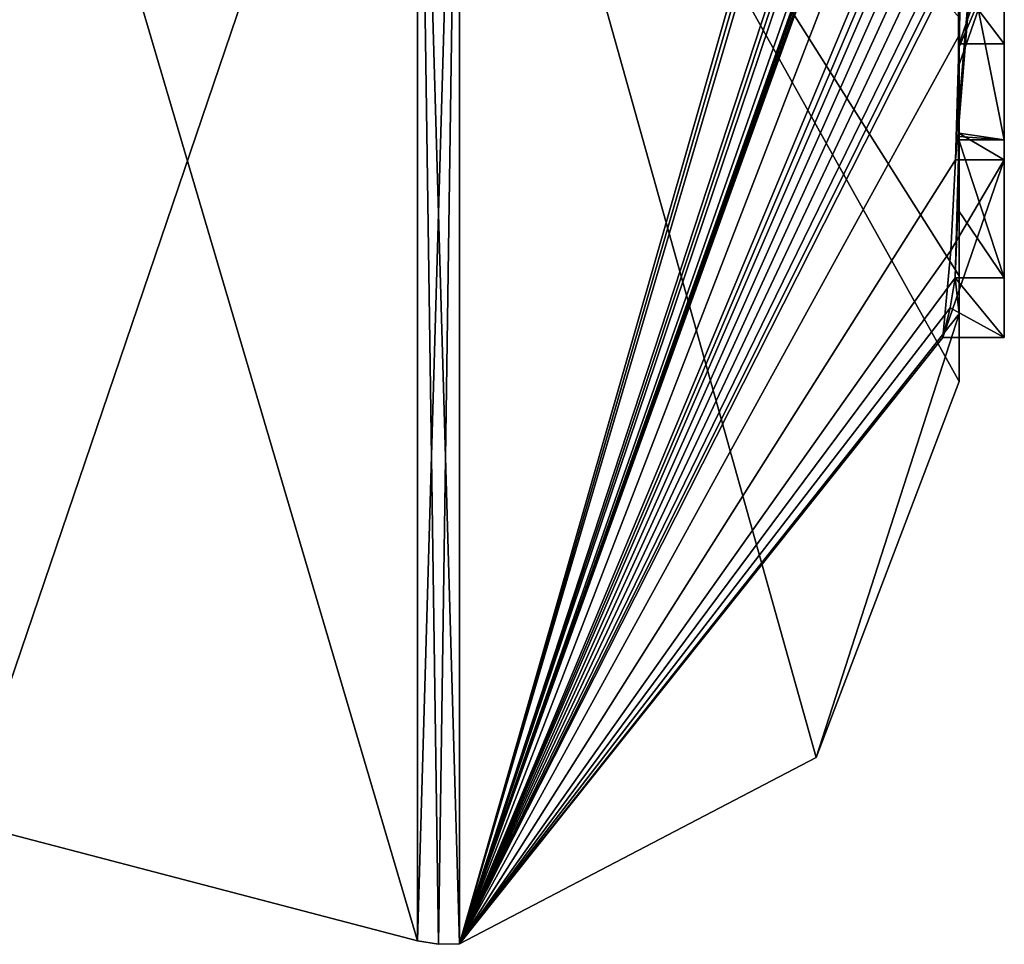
# Model space of a CAD drawing. Extents: x -23 to 470, y -1800 to 0.
# Tile 98 of 256: x 460.25 to 464.6, y -1793.98 to -1789.9. Entities that reach past the tile are written whole.
import ezdxf

# ---------------------------------------------------------------- set-up
doc = ezdxf.new("R2010")
doc.units = 0
doc.header["$LTSCALE"] = 17.087905
for name, color, linetype in [('688', 7, 'CONTINUOUS'), ('693', 7, 'CONTINUOUS'), ('694', 7, 'CONTINUOUS'), ('695', 7, 'CONTINUOUS'), ('696', 7, 'CONTINUOUS'), ('699', 7, 'CONTINUOUS'), ('700', 7, 'CONTINUOUS'), ('718', 7, 'CONTINUOUS'), ('731', 7, 'CONTINUOUS'), ('732', 7, 'CONTINUOUS'), ('764', 7, 'CONTINUOUS'), ('765', 7, 'CONTINUOUS'), ('844', 7, 'CONTINUOUS'), ('845', 7, 'CONTINUOUS'), ('846', 7, 'CONTINUOUS'), ('852', 7, 'CONTINUOUS'), ('853', 7, 'CONTINUOUS'), ('858', 7, 'CONTINUOUS')]:
    doc.layers.add(name, color=color, linetype=linetype)

msp = doc.modelspace()

# ---------------------------------------------------------------- linework, layer by layer
at = {"layer": '688', "linetype": 'CONTINUOUS'}
for points in [[(464.4, -1785.1824, -10.1674), (464.4, -1782.471, -14.7638), (464.4, -1790.0213, -1.6862), (464.4, -1785.1824, -10.1674)], [(464.4, -1782.471, 14.7638), (464.4, -1788.7004, 4.0741), (464.4, -1790.0213, 1.6862), (464.4, -1782.471, 14.7638)], [(464.4, -1785.3536, -9.871), (464.4, -1785.1824, -10.1674), (464.4, -1790.0213, -1.6862), (464.4, -1785.3536, -9.871)], [(464.4, -1785.8936, -8.9356), (464.4, -1785.3536, -9.871), (464.4, -1790.0213, -1.6862), (464.4, -1785.8936, -8.9356)], [(464.4, -1786.0881, -8.5986), (464.4, -1785.8936, -8.9356), (464.4, -1790.0213, -1.6862), (464.4, -1786.0881, -8.5986)], [(464.4, -1786.608, -7.6982), (464.4, -1786.0881, -8.5986), (464.4, -1790.0213, -1.6862), (464.4, -1786.608, -7.6982)], [(464.4, -1787.2894, -6.5179), (464.4, -1786.608, -7.6982), (464.4, -1790.0213, -1.6862), (464.4, -1787.2894, -6.5179)], [(464.4, -1787.5527, -6.67), (464.4, -1787.2894, -6.5179), (464.4, -1790.0213, -1.6862), (464.4, -1787.5527, -6.67)], [(464.4, -1789.3659, -8.3134), (464.4, -1787.5527, -6.67), (464.4, -1790.0213, -1.6862), (464.4, -1789.3659, -8.3134)], [(464.4, -1790.2826, 6.7822), (464.4, -1787.9233, 5.4201), (464.4, -1789.9704, 7.5706), (464.4, -1790.2826, 6.7822)], [(464.4, -1789.9704, 7.5706), (464.4, -1787.9233, 5.4201), (464.4, -1789.3232, 7.2874), (464.4, -1789.9704, 7.5706)], [(464.4, -1788.7004, 4.0741), (464.4, -1788.9637, 4.2261), (464.4, -1790.0213, 1.6862), (464.4, -1788.7004, 4.0741)], [(464.4, -1789.745, 4.7312), (464.4, -1790.0083, 4.8832), (464.4, -1788.9637, 4.2261), (464.4, -1789.745, 4.7312)], [(464.4, -1788.9637, 4.2261), (464.4, -1790.0083, 4.8832), (464.4, -1790.0213, 1.6862), (464.4, -1788.9637, 4.2261)], [(464.4, -1789.5904, 7.7501), (464.4, -1789.9704, 7.5706), (464.4, -1789.3232, 7.2874), (464.4, -1789.5904, 7.7501)], [(464.4, -1789.6242, -7.8659), (464.4, -1789.3659, -8.3134), (464.4, -1790.0213, -1.6862), (464.4, -1789.6242, -7.8659)], [(464.4, -1789.4289, 5.8867), (464.4, -1790.4027, 6.449), (464.4, -1790.0083, 4.8832), (464.4, -1789.4289, 5.8867)], [(464.4, -1789.6461, 8.0507), (464.4, -1789.9704, 7.5706), (464.4, -1789.5904, 7.7501), (464.4, -1789.6461, 8.0507)], [(464.4, -1789.6238, 8.3457), (464.4, -1789.9704, 7.5706), (464.4, -1789.6461, 8.0507), (464.4, -1789.6238, 8.3457)], [(464.4, -1789.7984, -7.9665), (464.4, -1789.6242, -7.8659), (464.4, -1790.0213, -1.6862), (464.4, -1789.7984, -7.9665)], [(464.4, -1791.0336, -4.2391), (464.4, -1789.7984, -7.9665), (464.4, -1790.4027, 6.449), (464.4, -1791.0336, -4.2391)], [(464.4, -1790.4027, 6.449), (464.4, -1789.7984, -7.9665), (464.4, -1790.1, -0.0124), (464.4, -1790.4027, 6.449)], [(464.4, -1790.1, -0.0124), (464.4, -1789.7984, -7.9665), (464.4, -1790.0213, -1.6862), (464.4, -1790.1, -0.0124)], [(464.4, -1790.0083, 4.8832), (464.4, -1790.4027, 6.449), (464.4, -1790.0213, 1.6862), (464.4, -1790.0083, 4.8832)], [(464.4, -1790.0213, 1.6862), (464.4, -1790.4027, 6.449), (464.4, -1790.1, -0.0124), (464.4, -1790.0213, 1.6862)], [(464.4, -1791.2014, 3.4001), (464.4, -1791.0336, -4.2391), (464.4, -1790.4027, 6.449), (464.4, -1791.2014, 3.4001)], [(464.4, -1791.5), (464.4, -1791.0336, -4.2391), (464.4, -1791.2014, 3.4001), (464.4, -1791.5)]]:
    msp.add_3dface(points, dxfattribs=at)
at = {"layer": '693', "linetype": 'CONTINUOUS'}
for points in [[(464.3429, -1786.5961, 13.7189), (464.3341, -1786.5125, 13.8636), (462.1949, -1793.9825), (464.3429, -1786.5961, 13.7189)], [(462.1949, -1793.9825), (464.3341, -1786.5125, 13.8636), (462.1949, -1787.544, 15.544), (462.1949, -1793.9825)], [(464.3508, -1786.6805, 13.5727), (464.3429, -1786.5961, 13.7189), (462.1949, -1793.9825), (464.3508, -1786.6805, 13.5727)], [(464.3867, -1787.2981, 12.5029), (464.3508, -1786.6805, 13.5727), (462.1949, -1793.9825), (464.3867, -1787.2981, 12.5029)], [(464.3893, -1787.3819, 12.3577), (464.3867, -1787.2981, 12.5029), (462.1949, -1793.9825), (464.3893, -1787.3819, 12.3577)], [(464.3915, -1787.4661, 12.212), (464.3893, -1787.3819, 12.3577), (462.1949, -1793.9825), (464.3915, -1787.4661, 12.212)], [(464.3958, -1787.6968, 11.8124), (464.3915, -1787.4661, 12.212), (462.1949, -1793.9825), (464.3958, -1787.6968, 11.8124)], [(464.3969, -1787.787, 11.656), (464.3958, -1787.6968, 11.8124), (462.1949, -1793.9825), (464.3969, -1787.787, 11.656)], [(464.3978, -1787.8775, 11.4994), (464.3969, -1787.787, 11.656), (462.1949, -1793.9825), (464.3978, -1787.8775, 11.4994)], [(464.4, -1788.2671, 10.7532), (464.4, -1787.8058, 11.4205), (462.1949, -1793.9825), (464.4, -1788.2671, 10.7532)], [(464.4, -1787.8058, 11.4205), (464.3995, -1787.8416, 11.46), (462.1949, -1793.9825), (464.4, -1787.8058, 11.4205)], [(464.3995, -1787.8416, 11.46), (464.3978, -1787.8775, 11.4994), (462.1949, -1793.9825), (464.3995, -1787.8416, 11.46)], [(464.4, -1788.7017, 10.0683), (464.4, -1788.2671, 10.7532), (462.1949, -1793.9825), (464.4, -1788.7017, 10.0683)], [(464.4, -1788.7949, 9.9103), (464.4, -1788.7017, 10.0683), (462.1949, -1793.9825), (464.4, -1788.7949, 9.9103)], [(464.4, -1788.8863, 9.752), (464.4, -1788.7949, 9.9103), (462.1949, -1793.9825), (464.4, -1788.8863, 9.752)], [(464.4, -1789.024, 9.5097), (464.4, -1788.8863, 9.752), (462.1949, -1793.9825), (464.4, -1789.024, 9.5097)], [(464.4, -1789.1649, 9.2696), (464.4, -1789.024, 9.5097), (462.1949, -1793.9825), (464.4, -1789.1649, 9.2696)], [(464.3999, -1789.3164, 9.0071), (464.4, -1789.1649, 9.2696), (462.1949, -1793.9825), (464.3999, -1789.3164, 9.0071)], [(464.3998, -1789.4678, 8.7448), (464.3999, -1789.3164, 9.0071), (462.1949, -1793.9825), (464.3998, -1789.4678, 8.7448)], [(464.3998, -1789.5639, 8.5462), (464.3998, -1789.4678, 8.7448), (462.1949, -1793.9825), (464.3998, -1789.5639, 8.5462)], [(464.4, -1789.6238, 8.3457), (464.3998, -1789.5639, 8.5462), (462.1949, -1793.9825), (464.4, -1789.6238, 8.3457)], [(464.4, -1789.9704, 7.5706), (464.4, -1789.6238, 8.3457), (462.1949, -1793.9825), (464.4, -1789.9704, 7.5706)], [(464.3852, -1790.5214, 6.9201), (464.4, -1789.9704, 7.5706), (462.1949, -1793.9825), (464.3852, -1790.5214, 6.9201)], [(464.3963, -1790.4022, 6.8513), (464.4, -1789.9704, 7.5706), (464.3852, -1790.5214, 6.9201), (464.3963, -1790.4022, 6.8513)], [(464.4, -1790.2826, 6.7822), (464.4, -1789.9704, 7.5706), (464.3963, -1790.4022, 6.8513), (464.4, -1790.2826, 6.7822)], [(464.4, -1791.2014, 3.4001), (464.4, -1790.4027, 6.449), (464.3825, -1791.0415, 5.411), (464.4, -1791.2014, 3.4001)], [(464.3825, -1791.0415, 5.411), (464.4, -1790.4027, 6.449), (464.3951, -1790.7404, 5.9326), (464.3825, -1791.0415, 5.411)], [(464.3951, -1790.7404, 5.9326), (464.4, -1790.4027, 6.449), (464.3999, -1790.4176, 6.4575), (464.3951, -1790.7404, 5.9326)], [(464.3998, -1790.4324, 6.4661), (464.3951, -1790.7404, 5.9326), (464.3999, -1790.4176, 6.4575), (464.3998, -1790.4324, 6.4661)], [(464.3645, -1790.9212, 6.2275), (464.3852, -1790.5214, 6.9201), (462.1949, -1793.9825), (464.3645, -1790.9212, 6.2275)], [(464.3293, -1791.3048, 5.563), (464.3645, -1790.9212, 6.2275), (462.1949, -1793.9825), (464.3293, -1791.3048, 5.563)], [(464.4, -1791.2014, 3.4001), (464.3825, -1791.0415, 5.411), (462.1949, -1793.9825), (464.4, -1791.2014, 3.4001)], [(464.3825, -1791.0415, 5.411), (464.3603, -1791.174, 5.4875), (462.1949, -1793.9825), (464.3825, -1791.0415, 5.411)], [(464.3603, -1791.174, 5.4875), (464.3293, -1791.3048, 5.563), (462.1949, -1793.9825), (464.3603, -1791.174, 5.4875)], [(463.7691, -1793.1602), (464.4, -1791.2014, 3.4001), (462.1949, -1793.9825), (463.7691, -1793.1602)], [(464.4, -1791.5), (464.4, -1791.2014, 3.4001), (463.7691, -1793.1602), (464.4, -1791.5)]]:
    msp.add_3dface(points, dxfattribs=at)
at = {"layer": '694', "linetype": 'CONTINUOUS'}
for points in [[(464.4, -1791.0336, -4.2391), (464.4, -1791.5), (462.1949, -1787.544, -15.544), (464.4, -1791.0336, -4.2391)], [(464.4, -1791.0336, -4.2391), (462.1949, -1787.544, -15.544), (464.3979, -1789.8875, -8.0179), (464.4, -1791.0336, -4.2391)], [(464.4, -1791.5), (463.7691, -1793.1602), (462.1949, -1787.544, -15.544), (464.4, -1791.5)], [(463.7691, -1793.1602), (462.1949, -1793.9825), (462.1949, -1787.544, -15.544), (463.7691, -1793.1602)], [(464.4, -1789.7984, -7.9665), (464.4, -1791.0336, -4.2391), (464.3979, -1789.8875, -8.0179), (464.4, -1789.7984, -7.9665)]]:
    msp.add_3dface(points, dxfattribs=at)
at = {"layer": '695', "linetype": 'CONTINUOUS'}
for points in [[(460, -1793.444), (460, -1787.1626, -15.1637), (462.0094, -1793.9698, 0), (460, -1793.444)], [(462.0094, -1793.9698, 0), (460, -1787.1626, -15.1637), (462.0094, -1787.535, -15.535), (462.0094, -1793.9698, 0)]]:
    msp.add_3dface(points, dxfattribs=at)
at = {"layer": '696', "linetype": 'CONTINUOUS'}
for points in [[(460, -1787.1626, 15.1637), (460, -1793.444), (462.0094, -1787.535, 15.535), (460, -1787.1626, 15.1637)], [(460, -1793.444), (462.0094, -1793.9698, 0), (462.0094, -1787.535, 15.535), (460, -1793.444)]]:
    msp.add_3dface(points, dxfattribs=at)
at = {"layer": '699', "linetype": 'CONTINUOUS'}
for points in [[(462.0094, -1793.9698, 0), (462.1949, -1787.544, 15.544), (462.0094, -1787.535, 15.535), (462.0094, -1793.9698, 0)], [(462.1949, -1787.544, 15.544), (462.0094, -1793.9698, 0), (462.1016, -1793.9849, 0), (462.1949, -1787.544, 15.544)], [(462.1949, -1793.9825), (462.1949, -1787.544, 15.544), (462.1016, -1793.9849, 0), (462.1949, -1793.9825)]]:
    msp.add_3dface(points, dxfattribs=at)
at = {"layer": '700', "linetype": 'CONTINUOUS'}
for points in [[(462.1949, -1787.544, -15.544), (462.1949, -1793.9825), (462.0094, -1787.535, -15.535), (462.1949, -1787.544, -15.544)], [(462.0094, -1787.535, -15.535), (462.1949, -1793.9825), (462.1016, -1793.9849, 0), (462.0094, -1787.535, -15.535)], [(462.0094, -1793.9698, 0), (462.0094, -1787.535, -15.535), (462.1016, -1793.9849, 0), (462.0094, -1793.9698, 0)]]:
    msp.add_3dface(points, dxfattribs=at)
at = {"layer": '718', "linetype": 'CONTINUOUS'}
for points in [[(464.6, -1787.9233, 5.4201), (464.6, -1790.5214, 6.9201), (464.6, -1790.4324, 6.4661), (464.6, -1787.9233, 5.4201)], [(464.6, -1789.4289, 5.8867), (464.6, -1787.9233, 5.4201), (464.6, -1790.4324, 6.4661), (464.6, -1789.4289, 5.8867)], [(464.6, -1789.745, 4.7312), (464.6, -1789.1656, 5.7347), (464.6, -1790.0083, 4.8832), (464.6, -1789.745, 4.7312)], [(464.6, -1790.0083, 4.8832), (464.6, -1789.1656, 5.7347), (464.6, -1789.4289, 5.8867), (464.6, -1790.0083, 4.8832)], [(464.6, -1791.3048, 5.563), (464.6, -1791.0415, 5.411), (464.6, -1790.4324, 6.4661), (464.6, -1791.3048, 5.563)], [(464.6, -1790.5214, 6.9201), (464.6, -1791.3048, 5.563), (464.6, -1790.4324, 6.4661), (464.6, -1790.5214, 6.9201)]]:
    msp.add_3dface(points, dxfattribs=at)
at = {"layer": '731', "linetype": 'CONTINUOUS'}
for points in [[(464.3951, -1790.7404, 5.9326), (464.3998, -1790.4324, 6.4661), (464.6, -1791.0415, 5.411), (464.3951, -1790.7404, 5.9326)], [(464.6, -1791.0415, 5.411), (464.3998, -1790.4324, 6.4661), (464.6, -1790.4324, 6.4661), (464.6, -1791.0415, 5.411)], [(464.3825, -1791.0415, 5.411), (464.3951, -1790.7404, 5.9326), (464.6, -1791.0415, 5.411), (464.3825, -1791.0415, 5.411)]]:
    msp.add_3dface(points, dxfattribs=at)
at = {"layer": '732', "linetype": 'CONTINUOUS'}
for points in [[(464.3603, -1791.174, 5.4875), (464.3825, -1791.0415, 5.411), (464.6, -1791.3048, 5.563), (464.3603, -1791.174, 5.4875)], [(464.3825, -1791.0415, 5.411), (464.6, -1791.0415, 5.411), (464.6, -1791.3048, 5.563), (464.3825, -1791.0415, 5.411)], [(464.3293, -1791.3048, 5.563), (464.3603, -1791.174, 5.4875), (464.6, -1791.3048, 5.563), (464.3293, -1791.3048, 5.563)]]:
    msp.add_3dface(points, dxfattribs=at)
at = {"layer": '764', "linetype": 'CONTINUOUS'}
msp.add_3dface([(464.4, -1782.471, 14.7638), (464.4, -1790.0213, 1.6862), (464.549, -1789.6738, 1.5759), (464.4, -1782.471, 14.7638)], dxfattribs=at)
at = {"layer": '765', "linetype": 'CONTINUOUS'}
for points in [[(464.4, -1790.0213, -1.6862), (464.4, -1782.471, -14.7638), (464.549, -1782.2017, -14.518), (464.4, -1790.0213, -1.6862)], [(464.4, -1790.0213, -1.6862), (464.549, -1782.2017, -14.518), (464.549, -1789.6738, -1.5759), (464.4, -1790.0213, -1.6862)]]:
    msp.add_3dface(points, dxfattribs=at)
at = {"layer": '844', "linetype": 'CONTINUOUS'}
for points in [[(464.4, -1790.4027, 6.449), (464.4, -1789.4289, 5.8867), (464.6, -1790.4324, 6.4661), (464.4, -1790.4027, 6.449)], [(464.4, -1789.4289, 5.8867), (464.6, -1789.4289, 5.8867), (464.6, -1790.4324, 6.4661), (464.4, -1789.4289, 5.8867)], [(464.3998, -1790.4324, 6.4661), (464.3999, -1790.4176, 6.4575), (464.6, -1790.4324, 6.4661), (464.3998, -1790.4324, 6.4661)], [(464.3999, -1790.4176, 6.4575), (464.4, -1790.4027, 6.449), (464.6, -1790.4324, 6.4661), (464.3999, -1790.4176, 6.4575)]]:
    msp.add_3dface(points, dxfattribs=at)
at = {"layer": '845', "linetype": 'CONTINUOUS'}
for points in [[(464.4, -1789.4289, 5.8867), (464.4, -1790.0083, 4.8832), (464.6, -1789.4289, 5.8867), (464.4, -1789.4289, 5.8867)], [(464.4, -1790.0083, 4.8832), (464.6, -1790.0083, 4.8832), (464.6, -1789.4289, 5.8867), (464.4, -1790.0083, 4.8832)]]:
    msp.add_3dface(points, dxfattribs=at)
at = {"layer": '846', "linetype": 'CONTINUOUS'}
for points in [[(464.4, -1790.0083, 4.8832), (464.4, -1789.745, 4.7312), (464.6, -1790.0083, 4.8832), (464.4, -1790.0083, 4.8832)], [(464.4, -1789.745, 4.7312), (464.6, -1789.745, 4.7312), (464.6, -1790.0083, 4.8832), (464.4, -1789.745, 4.7312)]]:
    msp.add_3dface(points, dxfattribs=at)
at = {"layer": '852', "linetype": 'CONTINUOUS'}
for points in [[(464.4, -1790.2826, 6.7822), (464.3963, -1790.4022, 6.8513), (464.6, -1787.9233, 5.4201), (464.4, -1790.2826, 6.7822)], [(464.3963, -1790.4022, 6.8513), (464.6, -1790.5214, 6.9201), (464.6, -1787.9233, 5.4201), (464.3963, -1790.4022, 6.8513)], [(464.4, -1787.9233, 5.4201), (464.4, -1790.2826, 6.7822), (464.6, -1787.9233, 5.4201), (464.4, -1787.9233, 5.4201)], [(464.3963, -1790.4022, 6.8513), (464.3852, -1790.5214, 6.9201), (464.6, -1790.5214, 6.9201), (464.3963, -1790.4022, 6.8513)]]:
    msp.add_3dface(points, dxfattribs=at)
at = {"layer": '853', "linetype": 'CONTINUOUS'}
for points in [[(464.3645, -1790.9212, 6.2275), (464.3293, -1791.3048, 5.563), (464.6, -1790.5214, 6.9201), (464.3645, -1790.9212, 6.2275)], [(464.3293, -1791.3048, 5.563), (464.6, -1791.3048, 5.563), (464.6, -1790.5214, 6.9201), (464.3293, -1791.3048, 5.563)], [(464.3852, -1790.5214, 6.9201), (464.3645, -1790.9212, 6.2275), (464.6, -1790.5214, 6.9201), (464.3852, -1790.5214, 6.9201)]]:
    msp.add_3dface(points, dxfattribs=at)
at = {"layer": '858', "linetype": 'CONTINUOUS'}
for points in [[(464.4, -1790.0213, 1.6862), (464.4, -1790.1, -0.0124), (464.549, -1789.6738, -1.5759), (464.4, -1790.0213, 1.6862)], [(464.4, -1790.0213, 1.6862), (464.549, -1789.6738, -1.5759), (464.549, -1789.6738, 1.5759), (464.4, -1790.0213, 1.6862)], [(464.4, -1790.1, -0.0124), (464.4, -1790.0213, -1.6862), (464.549, -1789.6738, -1.5759), (464.4, -1790.1, -0.0124)]]:
    msp.add_3dface(points, dxfattribs=at)

doc.saveas('drawing.dxf')
